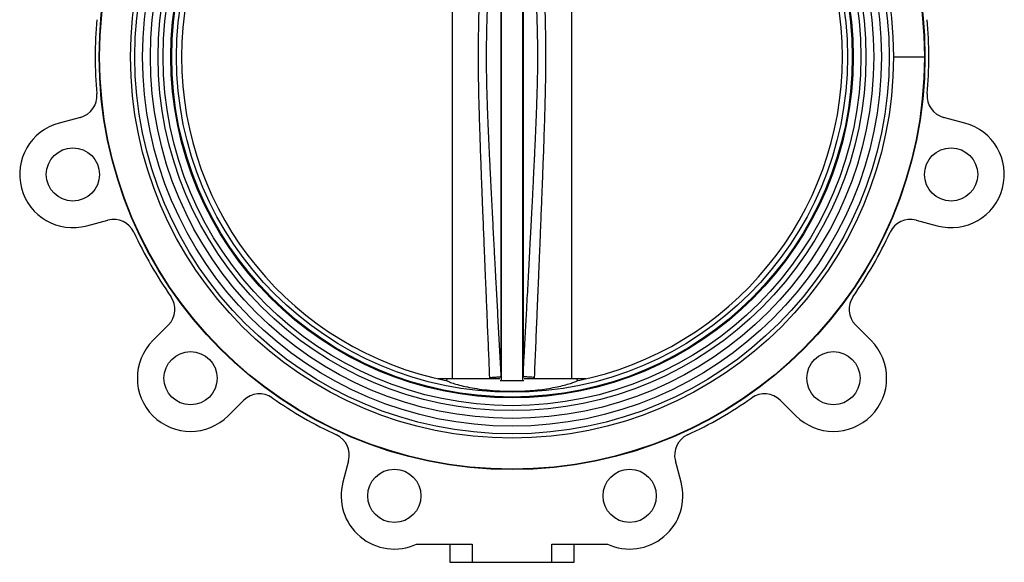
# Model space of a CAD drawing. Header units: millimetres. Extents: x 321 to 2529, y 215 to 2037.
# Tile 31 of 57: x 1998 to 2442, y 705 to 949. Entities that reach past the tile are written whole.
import ezdxf

# ---------------------------------------------------------------- set-up
doc = ezdxf.new("R2010")
doc.units = ezdxf.units.MM

msp = doc.modelspace()

# ---------------------------------------------------------------- linework, layer by layer
at = {"color": 7, "linetype": 'Continuous', "lineweight": 25}
for p, q in [((2215.32, 1078.69), (2215.32, 786.79)), ((2225.14, 786.79), (2225.14, 1078.69)), ((2193.23, 1035.53), (2193.23, 787.44)), ((2247.23, 787.44), (2247.23, 1034.39)), ((2025.6, 905.44), (2016, 902.86)), ((2424.45, 902.86), (2414.85, 905.44)), ((2028.42, 856.5), (2038.03, 859.07)), ((2402.43, 859.07), (2412.03, 856.5)), ((2065.33, 811.78), (2058.3, 804.75)), ((2382.15, 804.75), (2375.13, 811.78)), ((2190.93, 787.44), (2187, 787.44)), ((2190.93, 787.44), (2190.56, 786.67)), ((2214.68, 787.44), (2190.93, 787.44)), ((2215.14, 786.54), (2214.84, 786.54)), ((2215.32, 786.79), (2215.14, 786.54)), ((2215.23, 788.54), (2215.32, 786.79)), ((2225.14, 786.79), (2225.23, 788.53)), ((2225.32, 786.54), (2225.14, 786.79)), ((2225.61, 786.54), (2225.32, 786.54)), ((2249.53, 787.44), (2225.77, 787.44)), ((2249.89, 786.67), (2249.53, 787.44)), ((2253.45, 787.44), (2249.53, 787.44)), ((2092.24, 770.81), (2099.27, 777.84)), ((2341.18, 777.84), (2348.21, 770.81)), ((2146.56, 750.54), (2143.99, 740.94)), ((2296.47, 740.94), (2293.89, 750.54)), ((2177.2, 712.92), (2202.23, 712.92)), ((2192.23, 712.92), (2192.23, 704.74)), ((2202.23, 712.92), (2202.23, 704.74)), ((2238.23, 712.92), (2263.26, 712.92)), ((2238.23, 704.74), (2238.23, 712.92)), ((2248.23, 704.74), (2248.23, 712.92)), ((2192.23, 704.74), (2202.23, 704.74)), ((2202.23, 704.74), (2238.23, 704.74)), ((2238.23, 704.74), (2248.23, 704.74))]:
    msp.add_line(p, q, dxfattribs=at)
at = {"color": 7, "linetype": 'Continuous'}
msp.add_line((2392.23, 932.74), (2406.23, 932.74), dxfattribs=at)
at = {"color": 8, "linetype": 'Continuous', "lineweight": 25}
for p, q in [((2210.23, 787.44), (2210.21, 788.11)), ((2230.25, 788.11), (2230.22, 787.44))]:
    msp.add_line(p, q, dxfattribs=at)
at = {"color": 7, "linetype": 'Continuous', "lineweight": 25}
for centre, radius in [((2220.23, 932.74), 186.19), ((2220.23, 932.74), 186), ((2220.23, 932.74), 172), ((2220.23, 932.74), 170.1), ((2220.23, 932.74), 166.6), ((2220.23, 932.74), 163.1), ((2220.23, 932.74), 159.6), ((2220.23, 932.74), 157.35), ((2220.23, 932.74), 153.85), ((2220.23, 932.74), 153.45), ((2220.23, 932.74), 151.3), ((2022.21, 879.68), 12), ((2418.24, 879.68), 12), ((2075.27, 787.78), 12), ((2365.18, 787.78), 12), ((2167.17, 734.72), 12), ((2273.29, 734.72), 12)]:
    msp.add_circle(centre, radius, dxfattribs=at)
for centre, radius, start, end in [((2220.23, 932.74), 149.05, 101.3246, 258.6754), ((2220.23, 932.74), 149.05, 281.3246, 78.6754), ((2220.23, 932.74), 188, 174.8877, 185.1123), ((2220.23, 932.74), 188, 354.8877, 5.1123), ((2023.01, 915.1), 10, 285, 5.1123), ((2417.44, 915.1), 10, 174.8877, 255), ((2022.21, 879.68), 24, 105, 285), ((2418.24, 879.68), 24, 255, 75), ((2040.61, 849.41), 10, 24.8877, 105), ((2399.84, 849.41), 10, 75, 155.1123), ((2220.23, 932.74), 188, 204.8877, 215.1123), ((2220.23, 932.74), 188, 324.8877, 335.1123), ((2058.26, 818.85), 10, 315, 35.1123), ((2382.2, 818.85), 10, 144.8877, 225), ((2075.27, 787.78), 24, 135, 315), ((2365.18, 787.78), 24, 225, 45), ((2106.34, 770.77), 10, 54.8877, 135), ((2220.23, 932.74), 188, 234.8877, 245.1123), ((2220.23, 932.74), 188, 294.8877, 305.1123), ((2334.11, 770.77), 10, 45, 125.1123), ((2136.9, 753.13), 10, 345, 65.1123), ((2303.55, 753.13), 10, 114.8877, 195), ((2167.17, 734.72), 24, 165, 294.7008), ((2273.29, 734.72), 24, 245.2992, 15)]:
    msp.add_arc(centre, radius, start, end, dxfattribs=at)
for points, knots in [([(2210.21, 788.11), (2210.13, 789.94), (2209.98, 793.64), (2209.74, 799.26), (2209.5, 805.01), (2209.25, 810.9), (2209.03, 816.32), (2208.85, 820.6), (2208.71, 823.9), (2208.58, 827.03), (2208.42, 830.84), (2208.24, 835.39), (2208.03, 840.36), (2207.84, 845.12), (2207.64, 849.91), (2207.46, 854.54), (2207.27, 859.18), (2207.08, 863.91), (2206.89, 868.84), (2206.68, 874.04), (2206.5, 878.76), (2206.28, 884.65), (2206.03, 891.44), (2205.78, 898.82), (2205.58, 905.06), (2205.43, 910.37), (2205.3, 915.53), (2205.19, 920.69), (2205.12, 926.01), (2205.09, 931.09), (2205.1, 936.02), (2205.14, 940.87), (2205.22, 945.97), (2205.34, 951.64), (2205.52, 958.36), (2205.77, 966.53), (2206.05, 974.53), (2206.33, 982.18), (2206.6, 989.19), (2206.87, 996.22), (2207.1, 1002.05), (2207.28, 1006.49), (2207.43, 1010.28), (2207.6, 1014.46), (2207.79, 1019.2), (2208, 1024.39), (2208.21, 1029.41), (2208.39, 1033.79), (2208.53, 1037.29), (2208.65, 1040.21), (2208.75, 1042.53), (2208.86, 1045.03), (2208.99, 1048.34), (2209.28, 1055.29), (2209.69, 1065.12), (2210.04, 1073.35), (2210.21, 1077.36)], [0, 0, 0, 0, 0.01896, 0.0383864, 0.0582791, 0.078638, 0.0994633, 0.1144722, 0.1231007, 0.1336994, 0.1468705, 0.162614, 0.1809299, 0.1984669, 0.2119825, 0.2305573, 0.2465768, 0.260041, 0.2796393, 0.2977005, 0.3140319, 0.3286334, 0.3587019, 0.3845138, 0.4051934, 0.4234164, 0.4395378, 0.4586512, 0.4769199, 0.4946937, 0.5112899, 0.5280023, 0.5449872, 0.5641871, 0.5867341, 0.6146604, 0.6488951, 0.6697247, 0.6939594, 0.7215993, 0.7427144, 0.7544656, 0.7675766, 0.7820474, 0.797878, 0.8167217, 0.8358327, 0.8499998, 0.8621235, 0.8722038, 0.8802407, 0.8862341, 0.8981095, 0.9145806, 0.9583842, 1, 1, 1, 1]), ([(2215.23, 1076.94), (2215.04, 1073.44), (2214.68, 1066.86), (2214.17, 1057.56), (2213.71, 1049.05), (2213.34, 1042.16), (2213.04, 1036.61), (2212.83, 1032.6), (2212.64, 1029.16), (2212.49, 1026.25), (2212.35, 1023.66), (2212.12, 1019.27), (2211.92, 1015.41), (2211.74, 1012.05), (2211.69, 1011.05), (2211.63, 1010.06), (2211.58, 1009.08), (2211.52, 1007.81), (2211.41, 1005.72), (2211.26, 1002.86), (2211.09, 999.58), (2210.92, 996.32), (2210.74, 992.76), (2210.55, 988.89), (2210.33, 984.53), (2210.14, 980.58), (2209.99, 977.38), (2209.91, 975.61), (2209.86, 974.64), (2209.83, 974.08), (2209.81, 973.53), (2209.75, 972.32), (2209.68, 970.8), (2209.6, 968.85), (2209.52, 967.07), (2209.4, 964.19), (2209.22, 960.04), (2209.02, 954.48), (2208.86, 949.67), (2208.76, 945.83), (2208.7, 943.13), (2208.65, 940.29), (2208.62, 937.35), (2208.6, 934.32), (2208.6, 929.79), (2208.66, 923.83), (2208.84, 916.39), (2209.09, 908.92), (2209.33, 902.78), (2209.54, 898.03), (2209.68, 894.68), (2209.84, 891.31), (2210, 887.94), (2210.19, 883.98), (2210.43, 879.08), (2210.71, 873.43), (2211.01, 867.55), (2211.29, 861.97), (2211.58, 856.49), (2211.85, 851.26), (2212.15, 845.6), (2212.5, 839.07), (2212.95, 830.68), (2213.47, 820.91), (2214.05, 810.18), (2214.64, 799.38), (2215.03, 792.16), (2215.23, 788.54)], [0, 0, 0, 0, 0.036488, 0.068383, 0.096845, 0.125027, 0.140085, 0.154595, 0.166729, 0.175906, 0.18486, 0.193594, 0.221592, 0.225093, 0.228556, 0.23198, 0.235367, 0.238715, 0.245244, 0.257073, 0.268466, 0.279422, 0.290989, 0.305494, 0.31967, 0.336343, 0.346661, 0.352884, 0.354831, 0.356763, 0.358679, 0.360581, 0.369349, 0.374413, 0.380864, 0.387895, 0.404418, 0.424008, 0.44567, 0.45443, 0.463893, 0.473765, 0.483939, 0.494428, 0.505245, 0.530972, 0.556379, 0.582466, 0.608713, 0.620169, 0.631947, 0.643542, 0.655232, 0.666961, 0.684695, 0.706239, 0.725747, 0.745845, 0.764308, 0.782764, 0.800337, 0.823202, 0.850714, 0.887632, 0.924871, 0.962347, 1, 1, 1, 1]), ([(2215.23, 1076.94), (2215.23, 1075.93), (2215.23, 1073.91), (2215.23, 1069.6), (2215.23, 1064.4), (2215.23, 1058.23), (2215.23, 1051.18), (2215.23, 1043.28), (2215.23, 1034.6), (2215.23, 1025.19), (2215.23, 1015.13), (2215.23, 1004.48), (2215.23, 993.32), (2215.23, 981.73), (2215.23, 969.79), (2215.23, 957.59), (2215.23, 945.21), (2215.23, 932.74), (2215.23, 920.27), (2215.23, 907.89), (2215.23, 895.69), (2215.23, 883.75), (2215.23, 872.16), (2215.23, 861), (2215.23, 850.35), (2215.23, 840.28), (2215.23, 830.88), (2215.23, 822.2), (2215.23, 814.3), (2215.23, 807.25), (2215.23, 801.08), (2215.23, 795.88), (2215.23, 791.57), (2215.23, 789.55), (2215.23, 788.54)], [0, 0, 0, 0, 0.03125, 0.062501, 0.093751, 0.125002, 0.156252, 0.187502, 0.218752, 0.250003, 0.281253, 0.312503, 0.343753, 0.375003, 0.406253, 0.437503, 0.468753, 0.500003, 0.531253, 0.562503, 0.593753, 0.625003, 0.656253, 0.687503, 0.718753, 0.750003, 0.781252, 0.812502, 0.843752, 0.875002, 0.906251, 0.937501, 0.96875, 1, 1, 1, 1]), ([(2225.23, 1076.94), (2225.23, 1075.93), (2225.23, 1073.91), (2225.23, 1069.6), (2225.23, 1064.39), (2225.23, 1058.23), (2225.23, 1051.18), (2225.23, 1043.28), (2225.23, 1034.6), (2225.23, 1025.19), (2225.23, 1015.13), (2225.23, 1004.48), (2225.23, 993.32), (2225.23, 981.73), (2225.23, 969.79), (2225.23, 957.59), (2225.23, 945.21), (2225.23, 932.74), (2225.23, 920.27), (2225.23, 907.89), (2225.23, 895.69), (2225.23, 883.75), (2225.23, 872.16), (2225.23, 861), (2225.23, 850.35), (2225.23, 840.28), (2225.23, 830.88), (2225.23, 822.19), (2225.23, 814.3), (2225.23, 807.25), (2225.23, 801.08), (2225.23, 795.87), (2225.23, 791.56), (2225.23, 789.54), (2225.23, 788.53)], [0, 0, 0, 0, 0.03125, 0.062499, 0.093749, 0.124998, 0.156248, 0.187498, 0.218748, 0.249997, 0.281247, 0.312497, 0.343747, 0.374997, 0.406247, 0.437497, 0.468747, 0.499997, 0.531247, 0.562497, 0.593747, 0.624997, 0.656247, 0.687497, 0.718747, 0.749997, 0.781248, 0.812498, 0.843748, 0.874998, 0.906249, 0.937499, 0.96875, 1, 1, 1, 1]), ([(2225.23, 788.53), (2225.38, 791.36), (2225.68, 796.84), (2226.11, 804.75), (2226.51, 812.13), (2226.88, 818.9), (2227.32, 827.25), (2227.68, 833.82), (2227.94, 838.81), (2228.02, 840.27), (2228.1, 841.71), (2228.17, 843.14), (2228.25, 844.53), (2228.41, 847.53), (2228.55, 850.28), (2228.68, 852.8), (2228.72, 853.47), (2228.75, 854.13), (2228.79, 854.79), (2228.82, 855.44), (2228.86, 856.09), (2228.93, 857.5), (2229.04, 859.65), (2229.19, 862.51), (2229.33, 865.27), (2229.48, 868.12), (2229.64, 871.25), (2229.81, 874.7), (2230, 878.52), (2230.19, 882.33), (2230.34, 885.53), (2230.45, 887.72), (2230.51, 889.11), (2230.57, 890.31), (2230.62, 891.49), (2230.68, 892.65), (2230.82, 895.77), (2231.05, 900.89), (2231.32, 907.75), (2231.55, 914.34), (2231.72, 920.66), (2231.84, 926.96), (2231.88, 935.56), (2231.72, 946.45), (2231.38, 956.1), (2231.14, 962.29), (2231.03, 964.92), (2230.92, 967.51), (2230.8, 970.07), (2230.68, 972.73), (2230.51, 976.47), (2230.27, 981.47), (2229.86, 989.81), (2229.32, 1000.46), (2228.66, 1013.21), (2227.99, 1025.73), (2227.31, 1038.47), (2226.64, 1051.03), (2225.93, 1064), (2225.47, 1072.5), (2225.23, 1076.94)], [0, 0, 0, 0, 0.029411, 0.057043, 0.082328, 0.106096, 0.127507, 0.169248, 0.174396, 0.179471, 0.184471, 0.189399, 0.194252, 0.199032, 0.220568, 0.222901, 0.225217, 0.227516, 0.229797, 0.232062, 0.23431, 0.23654, 0.246759, 0.256664, 0.266254, 0.275532, 0.286308, 0.298849, 0.311386, 0.326039, 0.338509, 0.344637, 0.348862, 0.353019, 0.35711, 0.361133, 0.36509, 0.38956, 0.41435, 0.436458, 0.458105, 0.479973, 0.50194, 0.547414, 0.593056, 0.602273, 0.611827, 0.620361, 0.629239, 0.638466, 0.648045, 0.668099, 0.690541, 0.734741, 0.77895, 0.823161, 0.865044, 0.911554, 0.953829, 1, 1, 1, 1]), ([(2230.25, 1077.36), (2230.34, 1075.14), (2230.53, 1070.62), (2230.82, 1063.74), (2231.12, 1056.64), (2231.41, 1049.48), (2231.69, 1042.84), (2231.98, 1035.74), (2232.3, 1028.11), (2232.66, 1019.33), (2233.02, 1010.51), (2233.36, 1002.01), (2233.66, 994.28), (2233.92, 987.51), (2234.15, 981.52), (2234.41, 974.45), (2234.7, 966.18), (2234.98, 956.9), (2235.2, 948.41), (2235.33, 940.67), (2235.37, 933.49), (2235.34, 926.43), (2235.24, 919.19), (2235.09, 912.86), (2234.94, 907.47), (2234.81, 903.05), (2234.65, 898.12), (2234.46, 892.57), (2234.26, 886.83), (2234.03, 880.84), (2233.79, 874.53), (2233.54, 868.19), (2233.35, 863.19), (2233.21, 859.74), (2233.11, 857.28), (2233, 854.63), (2232.89, 851.81), (2232.77, 848.8), (2232.61, 845.01), (2232.44, 840.68), (2232.25, 836.08), (2232.08, 832.1), (2231.95, 828.78), (2231.83, 826.11), (2231.75, 824.09), (2231.69, 822.73), (2231.61, 820.81), (2231.49, 817.88), (2231.2, 810.81), (2230.78, 800.81), (2230.42, 792.27), (2230.25, 788.11)], [0, 0, 0, 0, 0.0230607, 0.0468618, 0.0714032, 0.096685, 0.1211507, 0.1402785, 0.1703157, 0.2003276, 0.2313317, 0.2618027, 0.2885322, 0.3115202, 0.332083, 0.3505961, 0.3848742, 0.4178248, 0.4469077, 0.472876, 0.4980426, 0.5213394, 0.5459829, 0.5731032, 0.586954, 0.6019016, 0.6188732, 0.6380995, 0.6594904, 0.6784256, 0.7002263, 0.7248927, 0.7442091, 0.7521087, 0.7606319, 0.7697787, 0.7795492, 0.7899433, 0.8009611, 0.8188468, 0.8348823, 0.8486504, 0.860151, 0.8693841, 0.8763499, 0.8810481, 0.883479, 0.8963376, 0.9113539, 0.9569154, 1, 1, 1, 1]), ([(2190.96, 786.59), (2191.42, 786.37), (2192.37, 785.92), (2194.84, 785.1), (2198.08, 784.24), (2202.01, 783.43), (2206.55, 782.72), (2211.18, 782.22), (2215.81, 781.94), (2220.3, 781.84), (2224.94, 781.94), (2229.52, 782.24), (2233.88, 782.72), (2237.89, 783.33), (2241.52, 784.06), (2244.69, 784.84), (2247.27, 785.63), (2248.77, 786.22), (2249.34, 786.51), (2249.5, 786.59)], [0, 0, 0, 0, 0.0646054, 0.1310133, 0.19675, 0.2645089, 0.3281099, 0.3938366, 0.4462368, 0.4999587, 0.5562341, 0.6141713, 0.6704309, 0.7281812, 0.7872257, 0.8477706, 0.9109074, 0.9757374, 1, 1, 1, 1]), ([(2210.21, 788.11), (2210.9, 788.16), (2212.3, 788.25), (2213.76, 788.36), (2214.51, 788.43), (2214.78, 788.46), (2215.09, 788.5), (2215.16, 788.52), (2215.23, 788.54)], [0, 0, 0, 0, 0.244326, 0.499668, 0.67568, 0.740872, 0.750078, 1, 1, 1, 1]), ([(2225.32, 786.54), (2225, 786.54), (2224.43, 786.54), (2223.27, 786.54), (2222.11, 786.54), (2221.05, 786.54), (2220.26, 786.54), (2219.46, 786.54), (2218.7, 786.54), (2217.97, 786.54), (2217.06, 786.54), (2216.04, 786.54), (2215.46, 786.54), (2215.14, 786.54)], [0, 0, 0, 0, 0.15901, 0.289209, 0.402755, 0.452175, 0.497674, 0.543719, 0.593379, 0.647077, 0.708222, 0.839367, 1, 1, 1, 1]), ([(2230.25, 788.11), (2229.56, 788.16), (2228.15, 788.25), (2226.7, 788.35), (2225.95, 788.42), (2225.68, 788.45), (2225.37, 788.49), (2225.29, 788.51), (2225.23, 788.53)], [0, 0, 0, 0, 0.244339, 0.499758, 0.676604, 0.741353, 0.750209, 1, 1, 1, 1])]:
    msp.add_open_spline(points, degree=3, knots=knots, dxfattribs=at)

doc.saveas('drawing.dxf')
